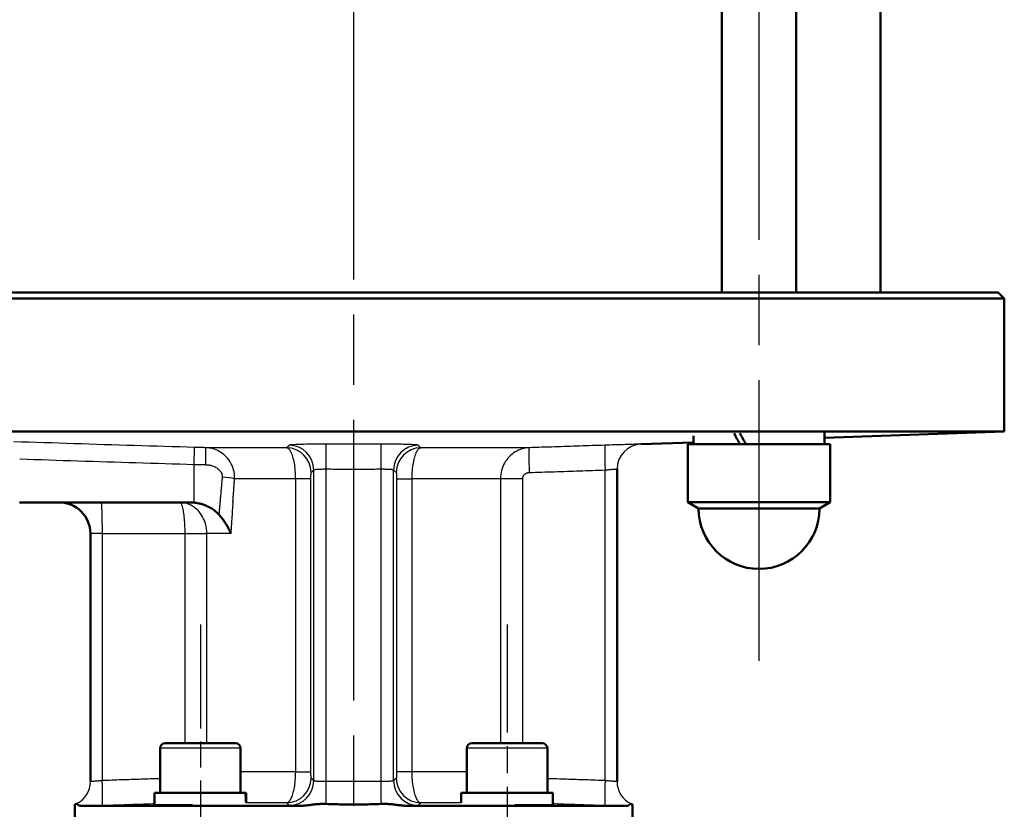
# Model space of a CAD drawing. Header units: millimetres. Extents: x 123 to 1447, y 427 to 1954.
# Tile 11 of 22: x 503 to 662, y 1494 to 1622. Entities that reach past the tile are written whole.
import ezdxf

# ---------------------------------------------------------------- set-up
doc = ezdxf.new("R2010")
doc.units = ezdxf.units.MM
doc.header["$LTSCALE"] = 8
doc.linetypes.add('CHAIN', pattern=[0.3543, 0.2362, -0.0295, 0.0591, -0.0295])
for name, color, linetype, lineweight in [('Mittellinie(DIN)', 4, 'CHAIN', 25), ('Sichtbare Kanten(DIN)', 7, 'Continuous', 50), ('Sichtbare tangentiale Kanten(DIN)', 3, 'Continuous', 25)]:
    doc.layers.add(name, color=color, linetype=linetype, lineweight=lineweight)

msp = doc.modelspace()

# ---------------------------------------------------------------- linework, layer by layer
at = {"layer": 'Mittellinie(DIN)', "linetype": 'CHAIN', "ltscale": 23.990969}
for p, q in [((556.83, 967.69), (556.83, 1946.96)), ((622.24, 1518.09), (622.24, 1806.09))]:
    msp.add_line(p, q, dxfattribs=at)
at = {"layer": 'Mittellinie(DIN)', "linetype": 'CHAIN', "ltscale": 8.896226}
msp.add_line((532.08, 1523.99), (532.08, 1459.94), dxfattribs=at)
at = {"layer": 'Mittellinie(DIN)', "linetype": 'CHAIN', "ltscale": 9.250154}
msp.add_line((581.58, 1523.99), (581.58, 1457.39), dxfattribs=at)
at = {"layer": 'Sichtbare Kanten(DIN)'}
for p, q in [((616.24, 1577.59), (616.24, 1748.72)), ((628.24, 1577.59), (628.24, 1749.01)), ((641.83, 1577.59), (641.83, 1747.59)), ((661.83, 1576.59), (452.04, 1576.59)), ((452.9, 1577.59), (660.83, 1577.59)), ((660.83, 1577.59), (661.83, 1576.59)), ((661.83, 1555.12), (661.83, 1576.59)), ((661.83, 1555.12), (453.51, 1555.12)), ((611.69, 1553.09), (611.69, 1554.43)), ((632.79, 1554.1), (661.83, 1555.12)), ((632.79, 1553.09), (632.79, 1554.95)), ((603.19, 1553.07), (611.69, 1553.36)), ((610.74, 1553.09), (633.74, 1553.09)), ((610.74, 1543.7), (610.74, 1553.09)), ((633.74, 1543.7), (633.74, 1553.09)), ((599.33, 1498.6), (599.33, 1549.08)), ((502.88, 1543.67), (530.4, 1543.67)), ((610.74, 1543.7), (633.74, 1543.7)), ((612.49, 1542.69), (610.74, 1543.7)), ((631.99, 1542.69), (633.74, 1543.7)), ((631.99, 1542.69), (612.49, 1542.69)), ((514.33, 1498.6), (514.33, 1538.67)), ((525.58, 1503.99), (525.58, 1496.79)), ((526.38, 1504.79), (537.78, 1504.79)), ((538.58, 1503.99), (538.58, 1496.79)), ((575.08, 1503.99), (575.08, 1496.79)), ((575.88, 1504.79), (587.28, 1504.79)), ((588.08, 1503.99), (588.08, 1496.79)), ((524.68, 1496.79), (539.32, 1496.79)), ((524.68, 1494.81), (524.68, 1496.79)), ((539.32, 1496.79), (539.44, 1496.79)), ((539.44, 1496.79), (539.48, 1496.79)), ((539.48, 1495.48), (539.48, 1496.79)), ((574.18, 1496.79), (588.98, 1496.79)), ((574.18, 1495.18), (574.18, 1496.79)), ((588.98, 1494.81), (588.98, 1496.79)), ((511.83, 1494.9), (511.83, 1485.66)), ((547.69, 1494.66), (512.77, 1494.66)), ((524.79, 1494.79), (530.81, 1494.79)), ((600.89, 1494.66), (565.97, 1494.66)), ((582.85, 1494.79), (588.87, 1494.79)), ((601.83, 1494.9), (601.83, 1473.59))]:
    msp.add_line(p, q, dxfattribs=at)
at = {"layer": 'Sichtbare Kanten(DIN)', "flags": 128}
for points in [[(531.07, 1543.64), (531.04, 1543.64), (531.01, 1543.64), (530.99, 1543.65), (530.96, 1543.65), (530.93, 1543.65), (530.9, 1543.65), (530.87, 1543.66), (530.85, 1543.66), (530.82, 1543.66), (530.79, 1543.66), (530.76, 1543.66), (530.74, 1543.66), (530.71, 1543.67), (530.68, 1543.67), (530.65, 1543.67), (530.62, 1543.67), (530.6, 1543.67), (530.57, 1543.67), (530.54, 1543.67), (530.51, 1543.67), (530.49, 1543.67), (530.46, 1543.67), (530.43, 1543.67), (530.4, 1543.67)], [(535.07, 1541.71), (534.94, 1541.85), (534.81, 1541.98), (534.67, 1542.11), (534.52, 1542.23), (534.38, 1542.35), (534.23, 1542.46), (534.07, 1542.57), (533.91, 1542.67), (533.75, 1542.77), (533.59, 1542.87), (533.42, 1542.95), (533.25, 1543.04), (533.08, 1543.12), (532.9, 1543.19), (532.72, 1543.26), (532.55, 1543.32), (532.37, 1543.38), (532.18, 1543.43), (532, 1543.48), (531.82, 1543.52), (531.63, 1543.56), (531.44, 1543.59), (531.26, 1543.62), (531.07, 1543.64)], [(536.99, 1538.67), (536.94, 1538.8), (536.88, 1538.94), (536.82, 1539.07), (536.76, 1539.2), (536.7, 1539.33), (536.63, 1539.46), (536.56, 1539.59), (536.49, 1539.73), (536.42, 1539.86), (536.35, 1539.99), (536.27, 1540.11), (536.19, 1540.24), (536.11, 1540.37), (536.02, 1540.5), (535.94, 1540.62), (535.85, 1540.75), (535.76, 1540.88), (535.67, 1541), (535.57, 1541.12), (535.48, 1541.24), (535.38, 1541.36), (535.28, 1541.48), (535.17, 1541.6), (535.07, 1541.71)], [(511.83, 1494.9), (511.83, 1494.9), (511.83, 1494.9), (511.83, 1494.9), (511.84, 1494.9), (511.84, 1494.9), (511.84, 1494.91), (511.85, 1494.91), (511.85, 1494.91), (511.86, 1494.91), (511.87, 1494.91), (511.88, 1494.92), (511.88, 1494.92), (511.89, 1494.92), (511.9, 1494.93), (511.92, 1494.93), (511.93, 1494.94), (511.94, 1494.94), (511.95, 1494.95), (511.97, 1494.95), (511.98, 1494.96), (512, 1494.97), (512.01, 1494.97), (512.03, 1494.98), (512.05, 1494.99)], [(512.05, 1494.99), (512.07, 1495), (512.09, 1495), (512.11, 1495), (512.13, 1495), (512.15, 1494.99), (512.18, 1494.98), (512.2, 1494.96), (512.23, 1494.95), (512.26, 1494.93), (512.28, 1494.91), (512.31, 1494.89), (512.34, 1494.86), (512.37, 1494.84), (512.4, 1494.82), (512.43, 1494.79), (512.46, 1494.77), (512.5, 1494.75), (512.53, 1494.73), (512.57, 1494.71), (512.61, 1494.69), (512.64, 1494.68), (512.68, 1494.67), (512.72, 1494.66), (512.77, 1494.66)], [(547.69, 1494.66), (547.89, 1494.66), (548.08, 1494.67), (548.28, 1494.68), (548.47, 1494.69), (548.67, 1494.7), (548.86, 1494.72), (549.06, 1494.74), (549.26, 1494.76), (549.46, 1494.79), (549.65, 1494.81), (549.85, 1494.84), (550.05, 1494.86), (550.25, 1494.88), (550.45, 1494.91), (550.65, 1494.93), (550.85, 1494.95), (551.04, 1494.96), (551.24, 1494.98), (551.43, 1494.99), (551.62, 1495), (551.81, 1495), (552.01, 1495), (552.2, 1495), (552.4, 1494.99)], [(552.4, 1494.99), (552.77, 1494.97), (553.13, 1494.96), (553.5, 1494.95), (553.87, 1494.94), (554.24, 1494.93), (554.61, 1494.92), (554.98, 1494.91), (555.35, 1494.91), (555.72, 1494.91), (556.09, 1494.9), (556.46, 1494.9), (556.83, 1494.9), (557.2, 1494.9), (557.57, 1494.9), (557.94, 1494.91), (558.31, 1494.91), (558.68, 1494.91), (559.05, 1494.92), (559.42, 1494.93), (559.79, 1494.94), (560.16, 1494.95), (560.52, 1494.96), (560.89, 1494.97), (561.26, 1494.99)], [(561.26, 1494.99), (561.45, 1495), (561.65, 1495), (561.84, 1495), (562.03, 1495), (562.23, 1494.99), (562.42, 1494.98), (562.62, 1494.96), (562.81, 1494.95), (563.01, 1494.93), (563.2, 1494.91), (563.4, 1494.89), (563.59, 1494.86), (563.78, 1494.84), (563.97, 1494.82), (564.16, 1494.79), (564.36, 1494.77), (564.55, 1494.75), (564.75, 1494.73), (564.95, 1494.71), (565.15, 1494.69), (565.35, 1494.68), (565.55, 1494.67), (565.76, 1494.66), (565.97, 1494.66)], [(600.89, 1494.66), (600.93, 1494.66), (600.97, 1494.67), (601.01, 1494.68), (601.05, 1494.69), (601.08, 1494.7), (601.12, 1494.72), (601.15, 1494.74), (601.19, 1494.76), (601.22, 1494.79), (601.25, 1494.81), (601.29, 1494.84), (601.32, 1494.86), (601.35, 1494.88), (601.37, 1494.91), (601.4, 1494.93), (601.43, 1494.95), (601.46, 1494.96), (601.48, 1494.98), (601.5, 1494.99), (601.53, 1495), (601.55, 1495), (601.57, 1495), (601.59, 1495), (601.61, 1494.99)], [(601.61, 1494.99), (601.63, 1494.98), (601.65, 1494.97), (601.66, 1494.97), (601.68, 1494.96), (601.69, 1494.95), (601.71, 1494.95), (601.72, 1494.94), (601.73, 1494.94), (601.74, 1494.93), (601.75, 1494.93), (601.77, 1494.92), (601.77, 1494.92), (601.78, 1494.92), (601.79, 1494.91), (601.8, 1494.91), (601.81, 1494.91), (601.81, 1494.91), (601.82, 1494.91), (601.82, 1494.9), (601.82, 1494.9), (601.83, 1494.9), (601.83, 1494.9), (601.83, 1494.9), (601.83, 1494.9)]]:
    msp.add_lwpolyline(points, dxfattribs=at)
at = {"layer": 'Sichtbare Kanten(DIN)'}
for centre, radius, start, end in [((603.33, 1549.07), 4, 179.8942, 180), ((509.33, 1538.67), 5, 0, 90), ((622.24, 1542.69), 9.75, 180, 0), ((526.38, 1503.99), 0.8, 90, 180), ((537.78, 1503.99), 0.8, 0, 90), ((575.88, 1503.99), 0.8, 90, 180), ((587.28, 1503.99), 0.8, 0, 90), ((510.33, 1498.61), 4, 359.8942, 0), ((603.33, 1498.61), 4, 180, 180.1058)]:
    msp.add_arc(centre, radius, start, end, dxfattribs=at)
for centre, major_axis, ratio, start_param, end_param in [((622.24, 1552.22), (10.37, -18.24), 0.107567, 4.507734, 4.60392), ((622.24, 1553.95), (10.37, -18.24), 0.107567, 4.601372, 4.698742), ((532.08, 1494.1), (0, -12.82), 0.57735, 1.653638, 1.782468), ((532.08, 1495.48), (0, -12.82), 0.57735, 1.547675, 1.672961)]:
    msp.add_ellipse(centre, major_axis=major_axis, ratio=ratio, start_param=start_param, end_param=end_param, dxfattribs=at)
at = {"layer": 'Sichtbare tangentiale Kanten(DIN)'}
for p, q in [((552.39, 1549.08), (552.4, 1553.08)), ((561.27, 1549.08), (561.26, 1553.08)), ((603.19, 1553.07), (603.19, 1553.08)), ((546.01, 1552.51), (532.97, 1552.51)), ((585.16, 1552.51), (567.64, 1552.51)), ((531.07, 1543.67), (531.07, 1549.82)), ((550.39, 1498.76), (550.39, 1548.91)), ((552.39, 1498.6), (552.39, 1549.08)), ((561.27, 1498.6), (561.27, 1549.08)), ((563.27, 1498.76), (563.27, 1548.91)), ((597.4, 1498.76), (597.4, 1548.91)), ((547.41, 1547.51), (537.61, 1547.51)), ((549.93, 1547.51), (547.41, 1547.51)), ((547.41, 1547.51), (547.41, 1500.17)), ((549.93, 1500.17), (549.93, 1547.51)), ((563.73, 1547.51), (566.25, 1547.51)), ((563.73, 1547.51), (563.73, 1500.17)), ((566.25, 1500.17), (566.25, 1547.51)), ((580.52, 1547.51), (566.25, 1547.51)), ((580.52, 1547.51), (580.52, 1504.79)), ((584.1, 1547.51), (580.52, 1547.51)), ((584.1, 1504.79), (584.1, 1547.51)), ((531.07, 1543.67), (531.07, 1543.64)), ((516.26, 1538.67), (514.33, 1538.67)), ((516.26, 1498.76), (516.26, 1538.67)), ((516.26, 1538.67), (529.56, 1538.67)), ((529.56, 1538.67), (529.56, 1504.79)), ((529.56, 1538.67), (533.13, 1538.67)), ((533.13, 1504.79), (533.13, 1538.67)), ((536.99, 1538.67), (533.13, 1538.67)), ((538.58, 1503.99), (525.58, 1503.99)), ((588.08, 1503.99), (575.08, 1503.99)), ((547.41, 1500.17), (538.58, 1500.17)), ((547.41, 1500.17), (549.93, 1500.17)), ((566.25, 1500.17), (563.73, 1500.17)), ((575.08, 1500.17), (566.25, 1500.17)), ((552.4, 1494.99), (552.39, 1498.6)), ((561.26, 1494.99), (561.27, 1498.6)), ((546.01, 1495.17), (539.45, 1495.17)), ((574.18, 1495.17), (567.64, 1495.17))]:
    msp.add_line(p, q, dxfattribs=at)
at = {"layer": 'Sichtbare tangentiale Kanten(DIN)', "flags": 128}
for points in [[(531.15, 1552.56), (529.93, 1552.59), (528.72, 1552.63), (527.5, 1552.66), (526.29, 1552.7), (525.07, 1552.74), (523.85, 1552.77), (522.64, 1552.81), (521.42, 1552.85), (520.21, 1552.89), (518.99, 1552.92), (517.78, 1552.96), (516.56, 1553), (515.35, 1553.04), (514.13, 1553.08), (512.91, 1553.12), (511.7, 1553.16), (510.48, 1553.19), (509.27, 1553.23), (508.05, 1553.27), (506.84, 1553.31), (505.62, 1553.35), (504.4, 1553.39), (503.19, 1553.43), (501.97, 1553.47)], [(532.97, 1552.51), (532.89, 1552.51), (532.81, 1552.51), (532.74, 1552.51), (532.66, 1552.52), (532.59, 1552.52), (532.51, 1552.52), (532.43, 1552.52), (532.36, 1552.52), (532.28, 1552.53), (532.21, 1552.53), (532.13, 1552.53), (532.06, 1552.53), (531.98, 1552.54), (531.9, 1552.54), (531.83, 1552.54), (531.75, 1552.54), (531.68, 1552.54), (531.6, 1552.55), (531.52, 1552.55), (531.45, 1552.55), (531.37, 1552.55), (531.3, 1552.55), (531.22, 1552.56), (531.15, 1552.56)], [(546.43, 1552.91), (546.41, 1552.89), (546.39, 1552.88), (546.38, 1552.86), (546.36, 1552.84), (546.34, 1552.83), (546.32, 1552.81), (546.31, 1552.79), (546.29, 1552.78), (546.27, 1552.76), (546.25, 1552.74), (546.24, 1552.72), (546.22, 1552.71), (546.2, 1552.69), (546.19, 1552.67), (546.17, 1552.66), (546.15, 1552.64), (546.13, 1552.62), (546.12, 1552.61), (546.1, 1552.59), (546.08, 1552.57), (546.07, 1552.56), (546.05, 1552.54), (546.03, 1552.52), (546.01, 1552.51)], [(552.4, 1553.08), (552.02, 1553.08), (551.64, 1553.08), (551.26, 1553.08), (550.89, 1553.07), (550.52, 1553.07), (550.16, 1553.07), (549.81, 1553.07), (549.47, 1553.06), (549.14, 1553.06), (548.83, 1553.05), (548.53, 1553.04), (548.25, 1553.04), (547.98, 1553.03), (547.73, 1553.02), (547.5, 1553.01), (547.29, 1553), (547.1, 1552.99), (546.94, 1552.98), (546.79, 1552.97), (546.67, 1552.96), (546.58, 1552.95), (546.5, 1552.94), (546.45, 1552.92), (546.43, 1552.91)], [(561.26, 1553.08), (560.89, 1553.07), (560.52, 1553.07), (560.15, 1553.07), (559.78, 1553.07), (559.41, 1553.07), (559.04, 1553.07), (558.67, 1553.07), (558.31, 1553.07), (557.94, 1553.07), (557.57, 1553.07), (557.2, 1553.07), (556.83, 1553.07), (556.46, 1553.07), (556.09, 1553.07), (555.72, 1553.07), (555.35, 1553.07), (554.98, 1553.07), (554.62, 1553.07), (554.25, 1553.07), (553.88, 1553.07), (553.51, 1553.07), (553.14, 1553.07), (552.77, 1553.07), (552.4, 1553.08)], [(567.23, 1552.91), (567.21, 1552.92), (567.16, 1552.94), (567.08, 1552.95), (566.99, 1552.96), (566.86, 1552.97), (566.72, 1552.98), (566.55, 1552.99), (566.37, 1553), (566.16, 1553.01), (565.93, 1553.02), (565.68, 1553.03), (565.41, 1553.04), (565.13, 1553.04), (564.83, 1553.05), (564.52, 1553.06), (564.19, 1553.06), (563.85, 1553.07), (563.5, 1553.07), (563.14, 1553.07), (562.77, 1553.07), (562.4, 1553.08), (562.02, 1553.08), (561.64, 1553.08), (561.26, 1553.08)], [(567.64, 1552.51), (567.63, 1552.52), (567.61, 1552.54), (567.59, 1552.56), (567.58, 1552.57), (567.56, 1552.59), (567.54, 1552.61), (567.53, 1552.62), (567.51, 1552.64), (567.49, 1552.66), (567.47, 1552.67), (567.46, 1552.69), (567.44, 1552.71), (567.42, 1552.72), (567.41, 1552.74), (567.39, 1552.76), (567.37, 1552.78), (567.35, 1552.79), (567.34, 1552.81), (567.32, 1552.83), (567.3, 1552.84), (567.28, 1552.86), (567.27, 1552.88), (567.25, 1552.89), (567.23, 1552.91)], [(597.4, 1552.91), (596.89, 1552.89), (596.38, 1552.88), (595.87, 1552.86), (595.36, 1552.84), (594.85, 1552.83), (594.34, 1552.81), (593.83, 1552.79), (593.32, 1552.78), (592.81, 1552.76), (592.3, 1552.74), (591.79, 1552.72), (591.28, 1552.71), (590.77, 1552.69), (590.26, 1552.67), (589.75, 1552.66), (589.24, 1552.64), (588.73, 1552.62), (588.22, 1552.61), (587.71, 1552.59), (587.2, 1552.57), (586.69, 1552.56), (586.18, 1552.54), (585.67, 1552.52), (585.16, 1552.51)], [(603.19, 1553.08), (603.18, 1553.08), (603.14, 1553.08), (603.08, 1553.08), (603, 1553.07), (602.89, 1553.07), (602.75, 1553.07), (602.6, 1553.07), (602.42, 1553.06), (602.22, 1553.06), (602, 1553.05), (601.77, 1553.04), (601.51, 1553.04), (601.23, 1553.03), (600.94, 1553.02), (600.63, 1553.01), (600.31, 1553), (599.98, 1552.99), (599.63, 1552.98), (599.28, 1552.97), (598.92, 1552.96), (598.54, 1552.95), (598.17, 1552.94), (597.79, 1552.92), (597.4, 1552.91)], [(537.61, 1547.51), (537.61, 1547.88), (537.58, 1548.24), (537.52, 1548.6), (537.44, 1548.95), (537.33, 1549.29), (537.21, 1549.62), (537.06, 1549.92), (536.9, 1550.21), (536.72, 1550.49), (536.52, 1550.74), (536.32, 1550.98), (536.1, 1551.2), (535.87, 1551.41), (535.63, 1551.59), (535.38, 1551.76), (535.13, 1551.91), (534.88, 1552.04), (534.61, 1552.16), (534.35, 1552.26), (534.08, 1552.34), (533.8, 1552.41), (533.52, 1552.46), (533.24, 1552.49), (532.97, 1552.51)], [(546.01, 1552.51), (546.1, 1552.49), (546.19, 1552.45), (546.27, 1552.39), (546.35, 1552.31), (546.44, 1552.22), (546.52, 1552.11), (546.6, 1551.97), (546.68, 1551.83), (546.76, 1551.66), (546.83, 1551.47), (546.9, 1551.27), (546.97, 1551.06), (547.03, 1550.82), (547.1, 1550.57), (547.15, 1550.31), (547.2, 1550.04), (547.25, 1549.75), (547.29, 1549.45), (547.32, 1549.14), (547.35, 1548.83), (547.38, 1548.51), (547.39, 1548.18), (547.4, 1547.84), (547.41, 1547.51)], [(566.25, 1547.51), (566.26, 1547.84), (566.27, 1548.17), (566.28, 1548.5), (566.31, 1548.82), (566.34, 1549.14), (566.37, 1549.45), (566.41, 1549.75), (566.46, 1550.04), (566.51, 1550.31), (566.56, 1550.58), (566.62, 1550.82), (566.69, 1551.06), (566.76, 1551.27), (566.83, 1551.47), (566.9, 1551.66), (566.98, 1551.83), (567.06, 1551.97), (567.14, 1552.11), (567.22, 1552.22), (567.3, 1552.31), (567.39, 1552.39), (567.47, 1552.45), (567.56, 1552.49), (567.64, 1552.51)], [(585.16, 1552.51), (584.87, 1552.49), (584.57, 1552.45), (584.28, 1552.39), (583.99, 1552.31), (583.71, 1552.22), (583.43, 1552.11), (583.16, 1551.97), (582.9, 1551.83), (582.64, 1551.66), (582.4, 1551.47), (582.16, 1551.27), (581.94, 1551.06), (581.73, 1550.82), (581.53, 1550.57), (581.35, 1550.31), (581.18, 1550.04), (581.03, 1549.75), (580.9, 1549.45), (580.79, 1549.14), (580.69, 1548.83), (580.62, 1548.51), (580.57, 1548.18), (580.54, 1547.84), (580.52, 1547.51)], [(502.92, 1550.7), (504.09, 1550.66), (505.27, 1550.62), (506.44, 1550.59), (507.61, 1550.55), (508.79, 1550.51), (509.96, 1550.47), (511.13, 1550.43), (512.3, 1550.4), (513.48, 1550.36), (514.65, 1550.32), (515.82, 1550.28), (517, 1550.25), (518.17, 1550.21), (519.34, 1550.17), (520.51, 1550.14), (521.69, 1550.1), (522.86, 1550.06), (524.03, 1550.03), (525.2, 1549.99), (526.38, 1549.96), (527.55, 1549.92), (528.72, 1549.89), (529.9, 1549.85), (531.07, 1549.82)], [(531.07, 1549.82), (531.15, 1549.82), (531.23, 1549.82), (531.31, 1549.82), (531.38, 1549.81), (531.46, 1549.81), (531.54, 1549.81), (531.62, 1549.81), (531.7, 1549.8), (531.78, 1549.8), (531.86, 1549.8), (531.94, 1549.8), (532.02, 1549.8), (532.09, 1549.79), (532.17, 1549.79), (532.25, 1549.79), (532.33, 1549.79), (532.41, 1549.79), (532.49, 1549.78), (532.57, 1549.78), (532.65, 1549.78), (532.73, 1549.78), (532.81, 1549.78), (532.89, 1549.77), (532.96, 1549.77)], [(532.96, 1549.77), (533.12, 1549.76), (533.27, 1549.75), (533.43, 1549.73), (533.58, 1549.7), (533.73, 1549.67), (533.88, 1549.63), (534.03, 1549.58), (534.17, 1549.53), (534.32, 1549.47), (534.46, 1549.4), (534.6, 1549.33), (534.73, 1549.25), (534.86, 1549.16), (534.98, 1549.06), (535.1, 1548.96), (535.2, 1548.85), (535.3, 1548.74), (535.39, 1548.61), (535.46, 1548.48), (535.53, 1548.35), (535.57, 1548.21), (535.6, 1548.06), (535.61, 1547.92), (535.61, 1547.77)], [(535.61, 1547.77), (535.59, 1547.6), (535.58, 1547.43), (535.56, 1547.26), (535.55, 1547.09), (535.53, 1546.92), (535.51, 1546.75), (535.5, 1546.58), (535.48, 1546.41), (535.47, 1546.23), (535.45, 1546.06), (535.44, 1545.89), (535.42, 1545.72), (535.4, 1545.55), (535.39, 1545.38), (535.37, 1545.21), (535.36, 1545.04), (535.34, 1544.87), (535.33, 1544.7), (535.31, 1544.53), (535.3, 1544.36), (535.28, 1544.19), (535.27, 1544.01), (535.25, 1543.84), (535.24, 1543.67)], [(549.93, 1547.51), (549.93, 1547.58), (549.93, 1547.64), (549.93, 1547.71), (549.93, 1547.77), (549.93, 1547.84), (549.93, 1547.9), (549.93, 1547.96), (549.93, 1548.02), (549.93, 1548.07), (549.93, 1548.12), (549.94, 1548.17), (549.94, 1548.22), (549.94, 1548.26), (549.94, 1548.3), (549.94, 1548.34), (549.94, 1548.37), (549.95, 1548.4), (549.95, 1548.43), (549.95, 1548.45), (549.95, 1548.47), (549.96, 1548.49), (549.96, 1548.5), (549.96, 1548.51), (549.96, 1548.51)], [(549.96, 1548.51), (549.98, 1548.53), (550, 1548.54), (550.02, 1548.56), (550.03, 1548.58), (550.05, 1548.59), (550.07, 1548.61), (550.09, 1548.63), (550.1, 1548.64), (550.12, 1548.66), (550.14, 1548.68), (550.16, 1548.69), (550.18, 1548.71), (550.19, 1548.73), (550.21, 1548.74), (550.23, 1548.76), (550.25, 1548.78), (550.27, 1548.79), (550.28, 1548.81), (550.3, 1548.83), (550.32, 1548.85), (550.34, 1548.86), (550.35, 1548.88), (550.37, 1548.9), (550.39, 1548.91)], [(550.39, 1548.91), (550.4, 1548.93), (550.42, 1548.94), (550.44, 1548.95), (550.47, 1548.96), (550.51, 1548.97), (550.56, 1548.99), (550.62, 1549), (550.68, 1549.01), (550.75, 1549.02), (550.83, 1549.02), (550.91, 1549.03), (551, 1549.04), (551.09, 1549.05), (551.19, 1549.05), (551.3, 1549.06), (551.41, 1549.06), (551.52, 1549.07), (551.64, 1549.07), (551.76, 1549.07), (551.88, 1549.08), (552.01, 1549.08), (552.13, 1549.08), (552.26, 1549.08), (552.39, 1549.08)], [(552.39, 1549.08), (552.76, 1549.08), (553.13, 1549.08), (553.5, 1549.07), (553.87, 1549.07), (554.24, 1549.07), (554.61, 1549.07), (554.98, 1549.07), (555.35, 1549.07), (555.72, 1549.07), (556.09, 1549.07), (556.46, 1549.07), (556.83, 1549.07), (557.2, 1549.07), (557.57, 1549.07), (557.94, 1549.07), (558.31, 1549.07), (558.68, 1549.07), (559.05, 1549.07), (559.42, 1549.07), (559.79, 1549.07), (560.16, 1549.07), (560.53, 1549.08), (560.9, 1549.08), (561.27, 1549.08)], [(561.27, 1549.08), (561.4, 1549.08), (561.53, 1549.08), (561.65, 1549.08), (561.78, 1549.08), (561.9, 1549.07), (562.02, 1549.07), (562.14, 1549.07), (562.25, 1549.06), (562.36, 1549.06), (562.46, 1549.05), (562.56, 1549.05), (562.66, 1549.04), (562.75, 1549.03), (562.83, 1549.02), (562.91, 1549.02), (562.98, 1549.01), (563.04, 1549), (563.1, 1548.99), (563.15, 1548.97), (563.19, 1548.96), (563.22, 1548.95), (563.24, 1548.94), (563.26, 1548.93), (563.27, 1548.91)], [(563.27, 1548.91), (563.29, 1548.9), (563.3, 1548.88), (563.32, 1548.86), (563.34, 1548.85), (563.36, 1548.83), (563.38, 1548.81), (563.39, 1548.79), (563.41, 1548.78), (563.43, 1548.76), (563.45, 1548.74), (563.47, 1548.73), (563.48, 1548.71), (563.5, 1548.69), (563.52, 1548.68), (563.54, 1548.66), (563.55, 1548.64), (563.57, 1548.63), (563.59, 1548.61), (563.61, 1548.59), (563.63, 1548.58), (563.64, 1548.56), (563.66, 1548.54), (563.68, 1548.53), (563.7, 1548.51)], [(563.7, 1548.51), (563.7, 1548.51), (563.7, 1548.5), (563.7, 1548.49), (563.71, 1548.47), (563.71, 1548.45), (563.71, 1548.43), (563.71, 1548.4), (563.71, 1548.37), (563.72, 1548.34), (563.72, 1548.3), (563.72, 1548.26), (563.72, 1548.22), (563.72, 1548.17), (563.73, 1548.12), (563.73, 1548.07), (563.73, 1548.02), (563.73, 1547.96), (563.73, 1547.9), (563.73, 1547.84), (563.73, 1547.77), (563.73, 1547.71), (563.73, 1547.64), (563.73, 1547.58), (563.73, 1547.51)], [(584.1, 1547.51), (584.1, 1547.58), (584.11, 1547.64), (584.12, 1547.71), (584.14, 1547.77), (584.16, 1547.84), (584.19, 1547.9), (584.22, 1547.96), (584.25, 1548.02), (584.29, 1548.07), (584.33, 1548.12), (584.38, 1548.17), (584.42, 1548.22), (584.47, 1548.26), (584.53, 1548.3), (584.58, 1548.34), (584.64, 1548.37), (584.7, 1548.4), (584.76, 1548.43), (584.82, 1548.45), (584.89, 1548.47), (584.95, 1548.49), (585.02, 1548.5), (585.09, 1548.51), (585.15, 1548.51)], [(585.15, 1548.51), (585.66, 1548.53), (586.17, 1548.54), (586.68, 1548.56), (587.19, 1548.58), (587.7, 1548.59), (588.21, 1548.61), (588.72, 1548.63), (589.23, 1548.64), (589.74, 1548.66), (590.26, 1548.68), (590.77, 1548.69), (591.28, 1548.71), (591.79, 1548.73), (592.3, 1548.74), (592.81, 1548.76), (593.32, 1548.78), (593.83, 1548.79), (594.34, 1548.81), (594.85, 1548.83), (595.36, 1548.85), (595.87, 1548.86), (596.38, 1548.88), (596.89, 1548.9), (597.4, 1548.91)], [(597.4, 1548.91), (597.53, 1548.93), (597.65, 1548.94), (597.78, 1548.95), (597.9, 1548.96), (598.02, 1548.97), (598.14, 1548.99), (598.26, 1549), (598.37, 1549.01), (598.48, 1549.02), (598.58, 1549.02), (598.68, 1549.03), (598.77, 1549.04), (598.85, 1549.05), (598.93, 1549.05), (599.01, 1549.06), (599.07, 1549.06), (599.13, 1549.07), (599.18, 1549.07), (599.23, 1549.07), (599.26, 1549.08), (599.29, 1549.08), (599.31, 1549.08), (599.33, 1549.08), (599.33, 1549.08)], [(537.33, 1543.67), (537.34, 1543.83), (537.35, 1543.99), (537.37, 1544.15), (537.38, 1544.31), (537.39, 1544.47), (537.4, 1544.63), (537.41, 1544.79), (537.42, 1544.95), (537.43, 1545.11), (537.45, 1545.27), (537.46, 1545.43), (537.47, 1545.59), (537.48, 1545.75), (537.49, 1545.91), (537.5, 1546.07), (537.51, 1546.23), (537.53, 1546.39), (537.54, 1546.55), (537.55, 1546.71), (537.56, 1546.87), (537.57, 1547.03), (537.59, 1547.19), (537.6, 1547.35), (537.61, 1547.51)], [(533.13, 1538.67), (533.12, 1539.03), (533.09, 1539.39), (533.03, 1539.74), (532.95, 1540.08), (532.86, 1540.42), (532.74, 1540.74), (532.6, 1541.05), (532.45, 1541.34), (532.28, 1541.62), (532.1, 1541.89), (531.9, 1542.13), (531.7, 1542.36), (531.48, 1542.57), (531.26, 1542.76), (531.03, 1542.94), (530.79, 1543.09), (530.54, 1543.23), (530.3, 1543.34), (530.04, 1543.44), (529.78, 1543.53), (529.52, 1543.59), (529.26, 1543.64), (529, 1543.66), (528.74, 1543.67)], [(528.74, 1543.67), (528.79, 1543.66), (528.84, 1543.64), (528.88, 1543.59), (528.93, 1543.53), (528.98, 1543.44), (529.03, 1543.34), (529.07, 1543.23), (529.12, 1543.09), (529.16, 1542.94), (529.21, 1542.76), (529.25, 1542.57), (529.29, 1542.36), (529.33, 1542.13), (529.36, 1541.89), (529.4, 1541.62), (529.43, 1541.34), (529.46, 1541.05), (529.48, 1540.74), (529.51, 1540.42), (529.52, 1540.08), (529.54, 1539.74), (529.55, 1539.39), (529.56, 1539.03), (529.56, 1538.67)], [(535.24, 1543.67), (535.23, 1543.59), (535.22, 1543.51), (535.22, 1543.43), (535.21, 1543.35), (535.2, 1543.26), (535.2, 1543.18), (535.19, 1543.1), (535.18, 1543.02), (535.17, 1542.94), (535.17, 1542.86), (535.16, 1542.77), (535.15, 1542.69), (535.15, 1542.61), (535.14, 1542.53), (535.13, 1542.45), (535.13, 1542.37), (535.12, 1542.28), (535.11, 1542.2), (535.11, 1542.12), (535.1, 1542.04), (535.09, 1541.96), (535.08, 1541.88), (535.08, 1541.79), (535.07, 1541.71)], [(537.33, 1543.67), (537.32, 1543.46), (537.3, 1543.26), (537.29, 1543.05), (537.27, 1542.84), (537.26, 1542.63), (537.24, 1542.42), (537.23, 1542.21), (537.22, 1542.01), (537.2, 1541.8), (537.19, 1541.59), (537.17, 1541.38), (537.16, 1541.17), (537.14, 1540.96), (537.13, 1540.76), (537.12, 1540.55), (537.1, 1540.34), (537.09, 1540.13), (537.07, 1539.92), (537.06, 1539.71), (537.05, 1539.51), (537.03, 1539.3), (537.02, 1539.09), (537, 1538.88), (536.99, 1538.67)], [(547.41, 1500.17), (547.4, 1499.84), (547.39, 1499.5), (547.38, 1499.17), (547.35, 1498.85), (547.32, 1498.53), (547.29, 1498.23), (547.25, 1497.93), (547.2, 1497.64), (547.15, 1497.37), (547.1, 1497.1), (547.03, 1496.86), (546.97, 1496.62), (546.9, 1496.41), (546.83, 1496.21), (546.76, 1496.02), (546.68, 1495.85), (546.6, 1495.7), (546.52, 1495.57), (546.44, 1495.46), (546.35, 1495.36), (546.27, 1495.29), (546.19, 1495.23), (546.1, 1495.19), (546.01, 1495.17)], [(549.96, 1499.17), (549.96, 1499.17), (549.96, 1499.18), (549.96, 1499.19), (549.95, 1499.21), (549.95, 1499.23), (549.95, 1499.25), (549.95, 1499.28), (549.94, 1499.31), (549.94, 1499.34), (549.94, 1499.38), (549.94, 1499.42), (549.94, 1499.46), (549.94, 1499.51), (549.93, 1499.56), (549.93, 1499.61), (549.93, 1499.66), (549.93, 1499.72), (549.93, 1499.78), (549.93, 1499.84), (549.93, 1499.9), (549.93, 1499.97), (549.93, 1500.04), (549.93, 1500.1), (549.93, 1500.17)], [(563.73, 1500.17), (563.73, 1500.1), (563.73, 1500.04), (563.73, 1499.97), (563.73, 1499.91), (563.73, 1499.84), (563.73, 1499.78), (563.73, 1499.72), (563.73, 1499.66), (563.73, 1499.61), (563.73, 1499.56), (563.72, 1499.51), (563.72, 1499.46), (563.72, 1499.42), (563.72, 1499.38), (563.72, 1499.34), (563.71, 1499.31), (563.71, 1499.28), (563.71, 1499.25), (563.71, 1499.23), (563.71, 1499.21), (563.7, 1499.19), (563.7, 1499.18), (563.7, 1499.17), (563.7, 1499.17)], [(567.64, 1495.17), (567.56, 1495.19), (567.47, 1495.23), (567.39, 1495.29), (567.3, 1495.36), (567.22, 1495.46), (567.14, 1495.57), (567.06, 1495.7), (566.98, 1495.85), (566.9, 1496.02), (566.83, 1496.21), (566.76, 1496.41), (566.69, 1496.62), (566.62, 1496.86), (566.56, 1497.1), (566.51, 1497.37), (566.46, 1497.64), (566.41, 1497.93), (566.37, 1498.23), (566.34, 1498.54), (566.31, 1498.86), (566.28, 1499.18), (566.27, 1499.51), (566.26, 1499.84), (566.25, 1500.17)], [(516.26, 1498.76), (516.13, 1498.75), (516.01, 1498.74), (515.88, 1498.73), (515.76, 1498.72), (515.64, 1498.7), (515.52, 1498.69), (515.4, 1498.68), (515.29, 1498.67), (515.18, 1498.66), (515.08, 1498.65), (514.98, 1498.65), (514.89, 1498.64), (514.81, 1498.63), (514.73, 1498.63), (514.65, 1498.62), (514.59, 1498.61), (514.53, 1498.61), (514.48, 1498.61), (514.43, 1498.6), (514.39, 1498.6), (514.37, 1498.6), (514.35, 1498.6), (514.33, 1498.6), (514.33, 1498.6)], [(525.58, 1499.07), (525.19, 1499.06), (524.8, 1499.05), (524.42, 1499.04), (524.03, 1499.02), (523.64, 1499.01), (523.25, 1499), (522.86, 1498.98), (522.47, 1498.97), (522.09, 1498.96), (521.7, 1498.95), (521.31, 1498.93), (520.92, 1498.92), (520.53, 1498.91), (520.14, 1498.89), (519.76, 1498.88), (519.37, 1498.87), (518.98, 1498.86), (518.59, 1498.84), (518.2, 1498.83), (517.81, 1498.82), (517.42, 1498.8), (517.04, 1498.79), (516.65, 1498.78), (516.26, 1498.76)], [(550.39, 1498.76), (550.37, 1498.78), (550.35, 1498.8), (550.34, 1498.82), (550.32, 1498.83), (550.3, 1498.85), (550.28, 1498.87), (550.27, 1498.88), (550.25, 1498.9), (550.23, 1498.92), (550.21, 1498.93), (550.19, 1498.95), (550.18, 1498.97), (550.16, 1498.99), (550.14, 1499), (550.12, 1499.02), (550.1, 1499.04), (550.09, 1499.05), (550.07, 1499.07), (550.05, 1499.09), (550.03, 1499.1), (550.02, 1499.12), (550, 1499.14), (549.98, 1499.15), (549.96, 1499.17)], [(552.39, 1498.6), (552.26, 1498.6), (552.13, 1498.6), (552.01, 1498.6), (551.88, 1498.6), (551.76, 1498.6), (551.64, 1498.61), (551.52, 1498.61), (551.41, 1498.61), (551.3, 1498.62), (551.19, 1498.63), (551.09, 1498.63), (551, 1498.64), (550.91, 1498.65), (550.83, 1498.65), (550.75, 1498.66), (550.68, 1498.67), (550.62, 1498.68), (550.56, 1498.69), (550.51, 1498.7), (550.47, 1498.72), (550.44, 1498.73), (550.42, 1498.74), (550.4, 1498.75), (550.39, 1498.76)], [(561.27, 1498.6), (560.9, 1498.6), (560.53, 1498.6), (560.16, 1498.6), (559.79, 1498.61), (559.42, 1498.61), (559.05, 1498.61), (558.68, 1498.61), (558.31, 1498.61), (557.94, 1498.61), (557.57, 1498.61), (557.2, 1498.61), (556.83, 1498.61), (556.46, 1498.61), (556.09, 1498.61), (555.72, 1498.61), (555.35, 1498.61), (554.98, 1498.61), (554.61, 1498.61), (554.24, 1498.61), (553.87, 1498.61), (553.5, 1498.6), (553.13, 1498.6), (552.76, 1498.6), (552.39, 1498.6)], [(563.27, 1498.76), (563.26, 1498.75), (563.24, 1498.74), (563.22, 1498.73), (563.19, 1498.72), (563.15, 1498.7), (563.1, 1498.69), (563.04, 1498.68), (562.98, 1498.67), (562.91, 1498.66), (562.83, 1498.65), (562.75, 1498.65), (562.66, 1498.64), (562.56, 1498.63), (562.46, 1498.63), (562.36, 1498.62), (562.25, 1498.61), (562.14, 1498.61), (562.02, 1498.61), (561.9, 1498.6), (561.78, 1498.6), (561.65, 1498.6), (561.53, 1498.6), (561.4, 1498.6), (561.27, 1498.6)], [(563.7, 1499.17), (563.68, 1499.15), (563.66, 1499.14), (563.64, 1499.12), (563.63, 1499.1), (563.61, 1499.09), (563.59, 1499.07), (563.57, 1499.05), (563.55, 1499.04), (563.54, 1499.02), (563.52, 1499), (563.5, 1498.99), (563.48, 1498.97), (563.47, 1498.95), (563.45, 1498.93), (563.43, 1498.92), (563.41, 1498.9), (563.39, 1498.88), (563.38, 1498.87), (563.36, 1498.85), (563.34, 1498.83), (563.32, 1498.82), (563.3, 1498.8), (563.29, 1498.78), (563.27, 1498.76)], [(597.4, 1498.76), (597.01, 1498.78), (596.62, 1498.79), (596.23, 1498.8), (595.85, 1498.82), (595.46, 1498.83), (595.07, 1498.84), (594.68, 1498.86), (594.29, 1498.87), (593.9, 1498.88), (593.52, 1498.89), (593.13, 1498.91), (592.74, 1498.92), (592.35, 1498.93), (591.96, 1498.95), (591.57, 1498.96), (591.19, 1498.97), (590.8, 1498.98), (590.41, 1499), (590.02, 1499.01), (589.63, 1499.02), (589.24, 1499.04), (588.86, 1499.05), (588.47, 1499.06), (588.08, 1499.07)], [(599.33, 1498.6), (599.33, 1498.6), (599.31, 1498.6), (599.29, 1498.6), (599.26, 1498.6), (599.23, 1498.6), (599.18, 1498.61), (599.13, 1498.61), (599.07, 1498.61), (599.01, 1498.62), (598.93, 1498.63), (598.85, 1498.63), (598.77, 1498.64), (598.68, 1498.65), (598.58, 1498.65), (598.48, 1498.66), (598.37, 1498.67), (598.26, 1498.68), (598.14, 1498.69), (598.02, 1498.7), (597.9, 1498.72), (597.78, 1498.73), (597.65, 1498.74), (597.53, 1498.75), (597.4, 1498.76)], [(512.77, 1494.66), (512.89, 1494.66), (513.02, 1494.67), (513.15, 1494.67), (513.28, 1494.67), (513.42, 1494.68), (513.56, 1494.68), (513.69, 1494.69), (513.83, 1494.69), (513.98, 1494.69), (514.12, 1494.7), (514.27, 1494.7), (514.41, 1494.71), (514.56, 1494.71), (514.71, 1494.72), (514.86, 1494.72), (515.02, 1494.73), (515.17, 1494.73), (515.32, 1494.74), (515.48, 1494.74), (515.63, 1494.75), (515.79, 1494.75), (515.94, 1494.76), (516.1, 1494.76), (516.26, 1494.77)], [(516.26, 1494.77), (516.61, 1494.78), (516.96, 1494.79), (517.31, 1494.8), (517.66, 1494.81), (518.01, 1494.83), (518.36, 1494.84), (518.71, 1494.85), (519.06, 1494.86), (519.42, 1494.87), (519.77, 1494.88), (520.12, 1494.9), (520.47, 1494.91), (520.82, 1494.92), (521.17, 1494.93), (521.52, 1494.94), (521.87, 1494.95), (522.22, 1494.97), (522.57, 1494.98), (522.93, 1494.99), (523.28, 1495), (523.63, 1495.01), (523.98, 1495.02), (524.33, 1495.04), (524.68, 1495.05)], [(546.01, 1495.17), (546.03, 1495.15), (546.05, 1495.14), (546.07, 1495.12), (546.08, 1495.1), (546.1, 1495.09), (546.12, 1495.07), (546.13, 1495.06), (546.15, 1495.04), (546.17, 1495.02), (546.19, 1495), (546.2, 1494.99), (546.22, 1494.97), (546.24, 1494.95), (546.25, 1494.94), (546.27, 1494.92), (546.29, 1494.9), (546.31, 1494.89), (546.32, 1494.87), (546.34, 1494.85), (546.36, 1494.84), (546.38, 1494.82), (546.39, 1494.8), (546.41, 1494.78), (546.43, 1494.77)], [(546.43, 1494.77), (546.43, 1494.76), (546.45, 1494.76), (546.46, 1494.75), (546.48, 1494.75), (546.51, 1494.74), (546.53, 1494.74), (546.56, 1494.73), (546.6, 1494.73), (546.64, 1494.72), (546.68, 1494.72), (546.73, 1494.71), (546.78, 1494.71), (546.84, 1494.7), (546.9, 1494.7), (546.96, 1494.69), (547.03, 1494.69), (547.1, 1494.69), (547.17, 1494.68), (547.25, 1494.68), (547.33, 1494.67), (547.42, 1494.67), (547.51, 1494.67), (547.6, 1494.66), (547.69, 1494.66)], [(565.97, 1494.66), (566.06, 1494.66), (566.15, 1494.67), (566.24, 1494.67), (566.33, 1494.67), (566.41, 1494.68), (566.49, 1494.68), (566.56, 1494.69), (566.63, 1494.69), (566.7, 1494.69), (566.76, 1494.7), (566.82, 1494.7), (566.88, 1494.71), (566.93, 1494.71), (566.97, 1494.72), (567.02, 1494.72), (567.06, 1494.73), (567.09, 1494.73), (567.13, 1494.74), (567.15, 1494.74), (567.18, 1494.75), (567.2, 1494.75), (567.21, 1494.76), (567.22, 1494.76), (567.23, 1494.77)], [(567.23, 1494.77), (567.25, 1494.78), (567.27, 1494.8), (567.28, 1494.82), (567.3, 1494.84), (567.32, 1494.85), (567.34, 1494.87), (567.35, 1494.89), (567.37, 1494.9), (567.39, 1494.92), (567.41, 1494.94), (567.42, 1494.95), (567.44, 1494.97), (567.46, 1494.99), (567.47, 1495), (567.49, 1495.02), (567.51, 1495.04), (567.53, 1495.06), (567.54, 1495.07), (567.56, 1495.09), (567.58, 1495.1), (567.59, 1495.12), (567.61, 1495.14), (567.63, 1495.15), (567.64, 1495.17)], [(588.98, 1495.05), (589.33, 1495.04), (589.68, 1495.02), (590.03, 1495.01), (590.38, 1495), (590.73, 1494.99), (591.08, 1494.98), (591.44, 1494.97), (591.79, 1494.95), (592.14, 1494.94), (592.49, 1494.93), (592.84, 1494.92), (593.19, 1494.91), (593.54, 1494.9), (593.89, 1494.88), (594.24, 1494.87), (594.6, 1494.86), (594.95, 1494.85), (595.3, 1494.84), (595.65, 1494.83), (596, 1494.81), (596.35, 1494.8), (596.7, 1494.79), (597.05, 1494.78), (597.4, 1494.77)], [(597.4, 1494.77), (597.56, 1494.76), (597.72, 1494.76), (597.87, 1494.75), (598.03, 1494.75), (598.18, 1494.74), (598.34, 1494.74), (598.49, 1494.73), (598.65, 1494.73), (598.8, 1494.72), (598.95, 1494.72), (599.1, 1494.71), (599.25, 1494.71), (599.4, 1494.7), (599.54, 1494.7), (599.68, 1494.69), (599.83, 1494.69), (599.97, 1494.69), (600.1, 1494.68), (600.24, 1494.68), (600.38, 1494.67), (600.51, 1494.67), (600.64, 1494.67), (600.77, 1494.66), (600.89, 1494.66)]]:
    msp.add_lwpolyline(points, dxfattribs=at)
at = {"layer": 'Sichtbare tangentiale Kanten(DIN)'}
for centre, major_axis, ratio, start_param, end_param in [((531.06, 1549.56), (0.08, 3), 0.000125, 4.799694, 6.262648), ((546.39, 1548.91), (-2.77, 2.89), 0.99883, 3.947982, 5.508936), ((567.27, 1548.91), (2.77, 2.89), 0.99883, 0.774249, 2.335204), ((597.54, 1548.91), (-0.13, 4), 0.03488, 0.008673, 1.569627), ((603.33, 1549.08), (-4, 0), 0.999994, 4.747137, 6.283185), ((532.88, 1549.51), (0.08, 3), 0.025094, 4.80033, 6.261643), ((545.96, 1548.51), (-2.71, 2.94), 0.998874, 3.968225, 5.525445), ((567.69, 1548.51), (2.71, 2.94), 0.998874, 0.757741, 2.31496), ((585.29, 1548.51), (-0.13, 4), 0.034881, 0.012454, 1.569674), ((535.35, 1547.51), (2.99, -0.25), 0.094064, 0.720923, 1.490318), ((516.09, 1538.67), (0, 5), 0.034899, 4.712389, 6.283185), ((510.33, 1498.6), (4, 0), 0.999994, 5.156456, 6.283185), ((516.12, 1498.76), (0.13, -4), 0.03488, 0.008673, 1.569627), ((545.96, 1499.17), (2.71, 2.94), 0.998874, 3.899333, 5.456553), ((546.39, 1498.76), (2.77, 2.89), 0.99883, 3.915842, 5.476796), ((567.27, 1498.76), (-2.77, 2.89), 0.99883, 0.806389, 2.367343), ((567.69, 1499.17), (-2.71, 2.94), 0.998874, 0.826633, 2.383852), ((597.54, 1498.76), (-0.13, -4), 0.03488, 4.713558, 6.274513), ((603.33, 1498.6), (-4, 0), 0.999994, 0, 1.126729)]:
    msp.add_ellipse(centre, major_axis=major_axis, ratio=ratio, start_param=start_param, end_param=end_param, dxfattribs=at)

doc.saveas('drawing.dxf')
